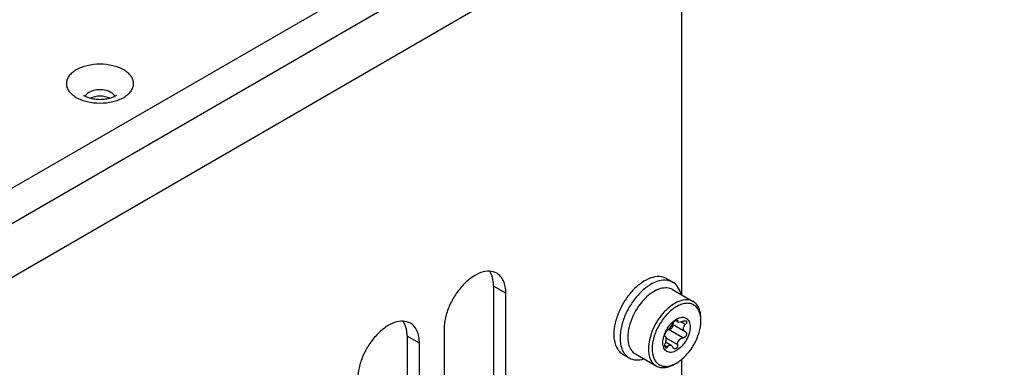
# Model space of a CAD drawing. Header units: inches. Extents: x 0 to 117, y 0 to 83.
# Tile 75 of 83: x 107.38 to 111.82, y 22.21 to 23.78. Entities that reach past the tile are written whole.
import ezdxf

# ---------------------------------------------------------------- set-up
doc = ezdxf.new("R2010")
doc.units = ezdxf.units.IN
doc.header["$LTSCALE"] = 6.431102
doc.header["$MEASUREMENT"] = 0
doc.layers.get('0').update_dxf_attribs({"linetype": 'CONTINUOUS'})

msp = doc.modelspace()

# ---------------------------------------------------------------- linework, layer by layer
at = {"color": 7, "linetype": 'CONTINUOUS'}
for p, q in [((104.2886, 21.2555), (111.7493, 25.5629)), ((111.8189, 25.4424), (104.3582, 21.1349)), ((111.7493, 25.1611), (104.4278, 20.934)), ((110.3643, 22.5375), (110.3643, 24.3615)), ((110.2957, 22.6112), (110.3237, 22.5951)), ((109.5709, 22.5452), (109.5153, 22.5774)), ((109.5153, 22.5774), (109.5153, 20.6808)), ((110.3227, 22.5615), (110.416, 22.5077)), ((109.5709, 20.6486), (109.5709, 22.5452)), ((110.3456, 22.4212), (110.3403, 22.4243)), ((109.2926, 22.3845), (109.2926, 20.4879)), ((110.3699, 22.3439), (110.3045, 22.3817)), ((110.3802, 22.3717), (110.3221, 22.4052)), ((110.3484, 22.415), (110.3362, 22.4221)), ((110.3806, 22.4039), (110.361, 22.4152)), ((109.1812, 22.3202), (109.1255, 22.3523)), ((109.1255, 22.3523), (109.1255, 20.4557)), ((110.2881, 22.3531), (110.2881, 22.3558)), ((110.2892, 22.3512), (110.2895, 22.351)), ((110.2895, 22.351), (110.2892, 22.3512)), ((110.2911, 22.349), (110.2914, 22.3484)), ((110.2923, 22.3444), (110.3456, 22.3137)), ((110.3809, 22.3713), (110.3801, 22.3717)), ((109.1812, 20.4236), (109.1812, 22.3202)), ((110.288, 22.3104), (110.3, 22.3035)), ((110.3167, 22.3103), (110.2909, 22.3252)), ((110.0989, 22.2703), (110.1268, 22.2541)), ((110.1554, 22.2717), (110.2487, 22.2179)), ((110.3643, 21.0749), (110.3643, 22.2477))]:
    msp.add_line(p, q, dxfattribs=at)
for centre, radius, start, end in [((110.3603, 22.3598), 0.2288, 132.7908, 133.1909), ((110.3588, 22.3615), 0.2265, 132.41, 132.7908), ((110.4771, 22.2832), 0.2615, 138.9561, 139.2791), ((110.3214, 22.422), 0.1292, 2.7904, 5.7463), ((110.3103, 22.4215), 0.1404, 359.9822, 2.793), ((110.4272, 22.308), 0.1499, 149.5116, 151.5504), ((110.3029, 22.3518), 0.0299, 86.8738, 88.3677), ((110.4133, 22.3188), 0.1323, 136.8515, 139.0675), ((110.4091, 22.3228), 0.1265, 134.6179, 136.8533), ((110.4094, 22.3151), 0.1307, 162.0844, 163.3359), ((110.2899, 22.3525), 0.00152, 236.2392, 239.9076), ((110.3894, 22.3877), 0.0185, 233.5868, 240.0004), ((110.3754, 22.3618), 0.011, 47.6741, 59.96), ((110.2718, 22.3501), 0.1376, 295.7665, 300.0472)]:
    msp.add_arc(centre, radius, start, end, dxfattribs=at)
for points, knots in [([(107.8477, 23.5514), (107.8325, 23.5602), (107.7971, 23.573), (107.7406, 23.5792), (107.684, 23.573), (107.6413, 23.5576), (107.6147, 23.5393), (107.6002, 23.5241), (107.5911, 23.5074), (107.588, 23.4896), (107.5911, 23.4718), (107.6002, 23.455), (107.6147, 23.4398), (107.6267, 23.4315), (107.6334, 23.4277)], [0, 0, 0, 0, 0.138249, 0.291396, 0.444544, 0.582792, 0.643246, 0.697326, 0.745968, 0.791396, 0.836824, 0.885466, 0.939546, 1, 1, 1, 1]), ([(107.6334, 23.4277), (107.6486, 23.4189), (107.684, 23.4061), (107.7406, 23.3999), (107.7971, 23.4061), (107.8398, 23.4215), (107.8665, 23.4398), (107.8809, 23.455), (107.89, 23.4718), (107.8932, 23.4896), (107.89, 23.5074), (107.8809, 23.5241), (107.8665, 23.5393), (107.8544, 23.5476), (107.8477, 23.5514)], [0, 0, 0, 0, 0.138249, 0.291396, 0.444544, 0.582792, 0.643246, 0.697326, 0.745968, 0.791396, 0.836824, 0.885466, 0.939546, 1, 1, 1, 1]), ([(107.7893, 23.4502), (107.7805, 23.4553), (107.7596, 23.4618), (107.7273, 23.4626), (107.6978, 23.4552), (107.6815, 23.4438), (107.6766, 23.4369)], [0, 0, 0, 0, 0.252662, 0.530722, 0.790981, 1, 1, 1, 1]), ([(107.8072, 23.4322), (107.8064, 23.434), (107.802, 23.4413), (107.795, 23.4469), (107.7893, 23.4502)], [0, 0, 0, 0, 0.224433, 1, 1, 1, 1]), ([(107.6747, 23.4318), (107.6736, 23.4324), (107.6711, 23.434), (107.6686, 23.4357), (107.6675, 23.437)], [0, 0, 0, 0, 0.421975, 1, 1, 1, 1]), ([(107.8136, 23.4369), (107.8136, 23.437), (107.8137, 23.4372), (107.8123, 23.4356), (107.811, 23.4349), (107.8063, 23.4315), (107.8003, 23.4286), (107.7921, 23.4252), (107.7824, 23.4222), (107.7715, 23.4198), (107.7556, 23.4175), (107.7352, 23.4167), (107.7116, 23.4191), (107.6913, 23.424), (107.6795, 23.429), (107.6747, 23.4318)], [0, 0, 0, 0, 0.000807, 0.003915, 0.022505, 0.0573, 0.106564, 0.167782, 0.238344, 0.315847, 0.398137, 0.569287, 0.737251, 0.886829, 1, 1, 1, 1]), ([(107.7855, 23.4233), (107.7718, 23.4301), (107.7406, 23.4357), (107.7093, 23.4301), (107.6956, 23.4233)], [0, 0, 0, 0, 0.499993, 1, 1, 1, 1]), ([(109.5302, 22.6353), (109.5203, 22.641), (109.4956, 22.6474), (109.4559, 22.6394), (109.4152, 22.6172), (109.3763, 22.5827), (109.3419, 22.5387), (109.3148, 22.4886), (109.2973, 22.4367), (109.2926, 22.4013), (109.2926, 22.3845)], [0, 0, 0, 0, 0.086935, 0.186407, 0.3038, 0.437616, 0.582119, 0.729434, 0.871181, 1, 1, 1, 1]), ([(109.5153, 22.5774), (109.5153, 22.5838), (109.5141, 22.607), (109.5074, 22.6304), (109.4983, 22.6444)], [0, 0, 0, 0, 0.27829, 1, 1, 1, 1]), ([(109.5709, 22.5452), (109.5709, 22.5552), (109.5694, 22.5742), (109.5617, 22.6002), (109.5488, 22.6214), (109.5367, 22.6316), (109.5302, 22.6353)], [0, 0, 0, 0, 0.289803, 0.54905, 0.782228, 1, 1, 1, 1]), ([(110.2957, 22.6112), (110.2859, 22.6169), (110.2612, 22.6232), (110.2214, 22.6153), (110.1808, 22.5931), (110.1419, 22.5586), (110.1075, 22.5146), (110.0804, 22.4645), (110.0628, 22.4126), (110.0581, 22.3772), (110.0581, 22.3604)], [0, 0, 0, 0, 0.086935, 0.186406, 0.303799, 0.437614, 0.582117, 0.729433, 0.87118, 1, 1, 1, 1]), ([(110.3237, 22.5951), (110.3138, 22.6008), (110.2891, 22.6071), (110.2494, 22.5992), (110.2087, 22.577), (110.1698, 22.5425), (110.1354, 22.4984), (110.1083, 22.4484), (110.0908, 22.3965), (110.086, 22.3611), (110.086, 22.3442)], [0, 0, 0, 0, 0.086935, 0.186406, 0.303799, 0.437614, 0.582117, 0.729433, 0.871179, 1, 1, 1, 1]), ([(110.3227, 22.5615), (110.3152, 22.5659), (110.2967, 22.5712), (110.2664, 22.567), (110.2351, 22.5525), (110.2156, 22.5375), (110.206, 22.5287)], [0, 0, 0, 0, 0.203361, 0.431603, 0.697265, 1, 1, 1, 1]), ([(110.3607, 22.5397), (110.358, 22.5514), (110.3498, 22.5732), (110.3329, 22.5898), (110.3237, 22.5951)], [0, 0, 0, 0, 0.530561, 1, 1, 1, 1]), ([(110.2037, 22.5266), (110.1786, 22.503), (110.1483, 22.4594), (110.1254, 22.3963), (110.1208, 22.3638), (110.1208, 22.3483)], [0, 0, 0, 0, 0.514564, 0.769201, 1, 1, 1, 1]), ([(110.416, 22.5077), (110.4071, 22.5128), (110.3846, 22.5182), (110.3486, 22.5097), (110.3123, 22.488), (110.2904, 22.467), (110.2799, 22.455)], [0, 0, 0, 0, 0.196065, 0.423081, 0.692922, 1, 1, 1, 1]), ([(110.45, 22.435), (110.4493, 22.4421), (110.4467, 22.4556), (110.4388, 22.4736), (110.4271, 22.4876), (110.412, 22.4968), (110.3942, 22.5007), (110.3748, 22.4992), (110.3544, 22.4926), (110.3337, 22.4814), (110.3132, 22.4658), (110.2938, 22.4465), (110.2759, 22.4241), (110.2553, 22.3914), (110.237, 22.3484), (110.2307, 22.3118), (110.2307, 22.2945)], [0, 0, 0, 0, 0.056905, 0.107978, 0.1547, 0.199658, 0.245982, 0.296378, 0.352471, 0.414762, 0.482856, 0.555718, 0.631882, 0.70962, 0.862222, 1, 1, 1, 1]), ([(110.4506, 22.4311), (110.4506, 22.4396), (110.4494, 22.4557), (110.4428, 22.4778), (110.4318, 22.4958), (110.4215, 22.5045), (110.416, 22.5077)], [0, 0, 0, 0, 0.289809, 0.549045, 0.782228, 1, 1, 1, 1]), ([(110.2789, 22.4538), (110.2591, 22.4308), (110.2284, 22.3804), (110.214, 22.3223), (110.214, 22.2945)], [0, 0, 0, 0, 0.521455, 1, 1, 1, 1]), ([(110.3202, 22.4128), (110.3219, 22.4145), (110.3286, 22.4206), (110.3359, 22.426), (110.3417, 22.4293)], [0, 0, 0, 0, 0.263516, 1, 1, 1, 1]), ([(110.3243, 22.4089), (110.3267, 22.4136), (110.3321, 22.4194), (110.3392, 22.4243), (110.3433, 22.4252), (110.3445, 22.4245)], [0, 0, 0, 0, 0.592971, 0.848786, 1, 1, 1, 1]), ([(110.3417, 22.4293), (110.3488, 22.4332), (110.363, 22.4388), (110.3857, 22.4349), (110.3999, 22.4167), (110.4019, 22.4015), (110.4019, 22.3933)], [0, 0, 0, 0, 0.273645, 0.497955, 0.723638, 1, 1, 1, 1]), ([(110.3445, 22.4245), (110.3452, 22.4241), (110.3458, 22.4228), (110.3457, 22.4216), (110.3456, 22.4212)], [0, 0, 0, 0, 0.692305, 1, 1, 1, 1]), ([(109.1404, 22.4103), (109.1306, 22.416), (109.1059, 22.4223), (109.0661, 22.4144), (109.0255, 22.3922), (108.9866, 22.3577), (108.9522, 22.3137), (108.9251, 22.2636), (108.9075, 22.2117), (108.9028, 22.1763), (108.9028, 22.1595)], [0, 0, 0, 0, 0.086935, 0.186407, 0.3038, 0.437616, 0.582119, 0.729434, 0.871181, 1, 1, 1, 1]), ([(109.1255, 22.3523), (109.1255, 22.3588), (109.1243, 22.3819), (109.1177, 22.4054), (109.1086, 22.4194)], [0, 0, 0, 0, 0.27829, 1, 1, 1, 1]), ([(109.1812, 22.3202), (109.1812, 22.3302), (109.1797, 22.3491), (109.172, 22.3752), (109.1591, 22.3964), (109.1469, 22.4066), (109.1404, 22.4103)], [0, 0, 0, 0, 0.289803, 0.54905, 0.782228, 1, 1, 1, 1]), ([(110.4019, 22.3933), (110.4019, 22.3833), (110.3982, 22.3621), (110.385, 22.3324), (110.3658, 22.3061), (110.343, 22.287), (110.3192, 22.2772), (110.2961, 22.2807), (110.2815, 22.299), (110.2794, 22.3143), (110.2794, 22.3226)], [0, 0, 0, 0, 0.138746, 0.292446, 0.446144, 0.58489, 0.699201, 0.792445, 0.88569, 1, 1, 1, 1]), ([(110.298, 22.3841), (110.3014, 22.3898), (110.3063, 22.3971), (110.3119, 22.4038), (110.3134, 22.4055)], [0, 0, 0, 0, 0.753607, 1, 1, 1, 1]), ([(110.3243, 22.4089), (110.3209, 22.4026), (110.315, 22.3938), (110.3064, 22.384), (110.302, 22.38), (110.3, 22.3786)], [0, 0, 0, 0, 0.548484, 0.809407, 1, 1, 1, 1]), ([(110.3211, 22.4033), (110.3222, 22.401), (110.3231, 22.3954), (110.3197, 22.3877), (110.3129, 22.3825), (110.3072, 22.3815), (110.3045, 22.3817)], [0, 0, 0, 0, 0.236462, 0.491252, 0.750539, 1, 1, 1, 1]), ([(110.3407, 22.231), (110.3563, 22.24), (110.3858, 22.2649), (110.4203, 22.312), (110.4439, 22.3654), (110.4506, 22.4034), (110.4506, 22.4214)], [0, 0, 0, 0, 0.237218, 0.5, 0.762783, 1, 1, 1, 1]), ([(110.3484, 22.415), (110.3474, 22.4156), (110.3456, 22.4175), (110.3455, 22.42), (110.3456, 22.4212)], [0, 0, 0, 0, 0.480012, 1, 1, 1, 1]), ([(110.3699, 22.4191), (110.366, 22.417), (110.3593, 22.414), (110.351, 22.4135), (110.3484, 22.415)], [0, 0, 0, 0, 0.594447, 1, 1, 1, 1]), ([(110.3699, 22.4191), (110.3711, 22.4197), (110.3753, 22.4216), (110.3807, 22.4222), (110.3835, 22.4206)], [0, 0, 0, 0, 0.293549, 1, 1, 1, 1]), ([(110.3719, 22.3857), (110.3719, 22.3873), (110.3728, 22.3941), (110.3769, 22.4002), (110.3806, 22.4039)], [0, 0, 0, 0, 0.232391, 1, 1, 1, 1]), ([(110.3784, 22.3728), (110.3764, 22.3743), (110.373, 22.3782), (110.3719, 22.3832), (110.3719, 22.3857)], [0, 0, 0, 0, 0.494567, 1, 1, 1, 1]), ([(110.3835, 22.4206), (110.3847, 22.4199), (110.3866, 22.4177), (110.3866, 22.4129), (110.3845, 22.4082), (110.3821, 22.4052), (110.3806, 22.4039)], [0, 0, 0, 0, 0.199631, 0.420436, 0.690405, 1, 1, 1, 1]), ([(110.0581, 22.3604), (110.0581, 22.3504), (110.0596, 22.3314), (110.0673, 22.3054), (110.0802, 22.2842), (110.0924, 22.274), (110.0989, 22.2703)], [0, 0, 0, 0, 0.289802, 0.549049, 0.782228, 1, 1, 1, 1]), ([(110.086, 22.3442), (110.086, 22.3343), (110.0876, 22.3153), (110.0952, 22.2892), (110.1082, 22.2681), (110.1203, 22.2579), (110.1268, 22.2541)], [0, 0, 0, 0, 0.289809, 0.549046, 0.782228, 1, 1, 1, 1]), ([(110.1208, 22.3483), (110.1208, 22.3398), (110.122, 22.3237), (110.1286, 22.3016), (110.1396, 22.2836), (110.1499, 22.2749), (110.1554, 22.2717)], [0, 0, 0, 0, 0.289809, 0.549047, 0.782228, 1, 1, 1, 1]), ([(110.2794, 22.3226), (110.2794, 22.325), (110.2799, 22.3351), (110.2819, 22.3452), (110.2842, 22.3526)], [0, 0, 0, 0, 0.235373, 1, 1, 1, 1]), ([(110.285, 22.3553), (110.2857, 22.3574), (110.2886, 22.3656), (110.2923, 22.3736), (110.2954, 22.3794)], [0, 0, 0, 0, 0.245783, 1, 1, 1, 1]), ([(110.2881, 22.3558), (110.2885, 22.3604), (110.2912, 22.3672), (110.2958, 22.3746), (110.2985, 22.3777), (110.3, 22.3786)], [0, 0, 0, 0, 0.53281, 0.803734, 1, 1, 1, 1]), ([(110.2891, 22.3512), (110.2887, 22.3515), (110.2883, 22.3522), (110.2881, 22.3529), (110.2881, 22.3531)], [0, 0, 0, 0, 0.696912, 1, 1, 1, 1]), ([(110.2926, 22.3399), (110.2926, 22.3383), (110.2922, 22.3311), (110.2908, 22.324), (110.2893, 22.3187)], [0, 0, 0, 0, 0.22874, 1, 1, 1, 1]), ([(110.2895, 22.351), (110.2896, 22.3509), (110.2903, 22.3504), (110.2908, 22.3496), (110.2911, 22.349)], [0, 0, 0, 0, 0.216472, 1, 1, 1, 1]), ([(110.2914, 22.3484), (110.2916, 22.3478), (110.2924, 22.3451), (110.2926, 22.3422), (110.2926, 22.3399)], [0, 0, 0, 0, 0.200764, 1, 1, 1, 1]), ([(110.3456, 22.3137), (110.3452, 22.321), (110.3486, 22.3326), (110.3597, 22.3419), (110.3666, 22.3438), (110.3699, 22.3439)], [0, 0, 0, 0, 0.515488, 0.765825, 1, 1, 1, 1]), ([(110.3828, 22.3699), (110.3848, 22.3681), (110.3874, 22.3625), (110.3854, 22.3533), (110.3791, 22.3462), (110.3729, 22.344), (110.3699, 22.3439)], [0, 0, 0, 0, 0.224302, 0.479638, 0.749703, 1, 1, 1, 1]), ([(110.214, 22.2945), (110.214, 22.286), (110.2153, 22.2699), (110.2218, 22.2477), (110.2328, 22.2297), (110.2432, 22.2211), (110.2487, 22.2179)], [0, 0, 0, 0, 0.28981, 0.549046, 0.782228, 1, 1, 1, 1]), ([(110.2307, 22.2945), (110.2307, 22.2803), (110.2336, 22.2595), (110.2464, 22.2367), (110.2592, 22.2245), (110.275, 22.2173), (110.3001, 22.2144), (110.3194, 22.2203), (110.3316, 22.2262)], [0, 0, 0, 0, 0.278538, 0.398233, 0.509517, 0.619149, 0.734391, 1, 1, 1, 1]), ([(110.2918, 22.2988), (110.2894, 22.3003), (110.2873, 22.3082), (110.2882, 22.3148), (110.2893, 22.3187)], [0, 0, 0, 0, 0.410011, 1, 1, 1, 1]), ([(110.3, 22.3035), (110.2989, 22.3018), (110.2972, 22.2994), (110.2939, 22.2981), (110.2924, 22.2985), (110.2918, 22.2988)], [0, 0, 0, 0, 0.584206, 0.801059, 1, 1, 1, 1]), ([(110.3, 22.3035), (110.3018, 22.3066), (110.3055, 22.3109), (110.3123, 22.3121), (110.3154, 22.3111), (110.3167, 22.3103)], [0, 0, 0, 0, 0.537233, 0.766388, 1, 1, 1, 1]), ([(110.3167, 22.3103), (110.3175, 22.3099), (110.3207, 22.3075), (110.3229, 22.3041), (110.3243, 22.3013)], [0, 0, 0, 0, 0.224878, 1, 1, 1, 1]), ([(110.3289, 22.296), (110.3284, 22.2963), (110.3265, 22.2977), (110.325, 22.2997), (110.3243, 22.3013)], [0, 0, 0, 0, 0.23706, 1, 1, 1, 1]), ([(110.3456, 22.3137), (110.3458, 22.3109), (110.3451, 22.3054), (110.3415, 22.2984), (110.3354, 22.2942), (110.3307, 22.295), (110.3289, 22.296)], [0, 0, 0, 0, 0.284888, 0.5576, 0.791134, 1, 1, 1, 1]), ([(110.1268, 22.2541), (110.1361, 22.2488), (110.1589, 22.2425), (110.1818, 22.2462), (110.1934, 22.2497)], [0, 0, 0, 0, 0.469433, 1, 1, 1, 1]), ([(110.2487, 22.2179), (110.2542, 22.2147), (110.2669, 22.2101), (110.2879, 22.2096), (110.3104, 22.215), (110.325, 22.2219), (110.3323, 22.2262)], [0, 0, 0, 0, 0.217772, 0.450951, 0.710201, 1, 1, 1, 1])]:
    msp.add_open_spline(points, degree=3, knots=knots, dxfattribs=at)
msp.add_open_spline([(107.6766, 23.4369), (107.6756, 23.4354), (107.6747, 23.4339), (107.674, 23.4322)], degree=3, dxfattribs=at)

doc.saveas('drawing.dxf')
